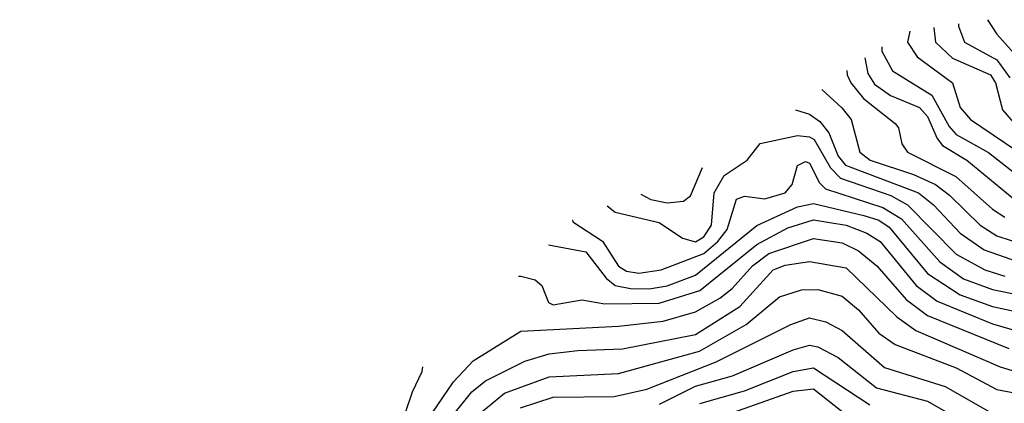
# Model space of a CAD drawing. Extents: x 501367 to 657802, y 482273 to 547541.
# Tile 144 of 256: x 542593 to 545014, y 532577 to 533521. Entities that reach past the tile are written whole.
import ezdxf

# ---------------------------------------------------------------- set-up
doc = ezdxf.new("R2010")
doc.units = 0

msp = doc.modelspace()

# ---------------------------------------------------------------- linework, layer by layer
at = {"layer": '0CON20XD'}
for points in [[(544972.7, 533520.7), (544995.1, 533485.1), (545037.6, 533437.6)], [(544781.7, 533492.4), (544775.9, 533465), (544799.3, 533429.3), (544886.3, 533365), (544905, 533304.5), (544930.6, 533275), (545100.4, 533160.4)], [(544840.6, 533501.1), (544844.5, 533465), (544886.4, 533426.4), (544979.8, 533385), (544991.9, 533365), (545008.9, 533298.9), (545046.1, 533256.1)], [(544901, 533510.1), (544901, 533505), (544915.7, 533465), (544995, 533422), (545027.6, 533377.6)], [(544712.3, 533453.7), (544712.9, 533442.9), (544738.7, 533395), (544835.2, 533335.2), (544878.2, 533258.2), (544895, 533238.5), (544975, 533193.8), (545069.5, 533119.5)], [(544671.2, 533427.1), (544678.5, 533388.5), (544695, 533361.9), (544734.3, 533334.3), (544805.2, 533305), (544825, 533282.6), (544848.3, 533228.3), (544861.5, 533211.5), (544921.6, 533175), (545033.3, 533083.3)], [(544626.7, 533395.3), (544627.7, 533385), (544636.3, 533365), (544667.2, 533327.2), (544745.4, 533265), (544753.2, 533255), (544761.5, 533215), (544776, 533195), (544894.9, 533134.9), (544984.5, 533054.5), (545015.1, 533035.1)], [(544565.3, 533348.6), (544613.9, 533303.9), (544637, 533275), (544658.9, 533195), (544684.2, 533175), (544790.2, 533140.2), (544844.8, 533115), (544879.2, 533089.2), (544954.4, 533015), (544995, 532989.1), (545066, 532966)], [(544500.1, 533299.1), (544535, 533288.2), (544560.6, 533270.6), (544582.7, 533242.7), (544605.3, 533185), (544623.1, 533163.1), (544802.9, 533095), (544839.5, 533065), (544905, 532995.2), (544964.3, 532954.3), (545046, 532926)], [(544037.3, 533062.6), (544057.5, 533047.5), (544165, 533022), (544223, 532983), (544255, 532974.3), (544275, 532986.6), (544293.6, 533015), (544300.3, 533095), (544325, 533137.6), (544381.8, 533175), (544413.9, 533216.1), (544505, 533235.7), (544535, 533232.6), (544545.9, 533225.9), (544586.4, 533156.4), (544610.8, 533130.8), (544685, 533105.1), (544735, 533088), (544775.8, 533065), (544895, 532943.8), (544965.8, 532905), (545015, 532889.6)], [(543952.5, 533028), (543953.4, 533023.4), (544026.1, 532976.1), (544065, 532914.4), (544085, 532902.3), (544115, 532897.1), (544170.6, 532905), (544275, 532945.5), (544309.8, 532975), (544332.1, 533005), (544355, 533079.5), (544375, 533086.4), (544425, 533080.4), (544475, 533094.6), (544492.1, 533115), (544505, 533162), (544525, 533172.1), (544535, 533167.5), (544559.6, 533119.6), (544574.3, 533105), (544715, 533058.9), (544761, 533031), (544855.1, 532925), (544913.4, 532883.4), (544985, 532856.7), (545053.3, 532843.3)], [(544120.1, 533091.3), (544145, 533078.1), (544185, 533070.3), (544225, 533074), (544242.6, 533087.4), (544272.2, 533157)], [(543893.5, 532966.5), (543985, 532949.9), (544034.6, 532884.6), (544057, 532867), (544095, 532859.2), (544141, 532859), (544185, 532865.9), (544255, 532892.2), (544405.7, 533014.3), (544505, 533060), (544545, 533068.8), (544668.7, 533038.7), (544705, 533027.2), (544730.6, 533010.6), (544825, 532896.5), (544905, 532843.8), (544985, 532815.1), (545065, 532797.9)], [(543819.4, 532889.9), (543825, 532889.5), (543860.4, 532880.4), (543876.8, 532866.8), (543892.9, 532825), (543905, 532819.4), (543975, 532831.4), (544032, 532822), (544165, 532823.8), (544265.4, 532854.6), (544405, 532967.4), (544481.5, 533008.5), (544545, 533028.3), (544625, 533015.1), (544675.9, 532995.9), (544708.9, 532975), (544797.1, 532867.1), (544848.7, 532828.7), (544985, 532772.6), (545055, 532751.8)], [(543607.2, 532552.8), (543659.7, 532630.3), (543708.1, 532681.9), (543825.3, 532754.7), (544065, 532766.5), (544175, 532779.4), (544255, 532801.8), (544314.3, 532835.7), (544345, 532859.8), (544394.3, 532915), (544435, 532945.3), (544545, 532982.6), (544615, 532972), (544655, 532952.4), (544700.5, 532915), (544772.5, 532832.5), (544825, 532792.9), (545025, 532711.7)], [(543664.8, 532555.2), (543704.6, 532605.4), (543738, 532632), (543835, 532680.7), (543895, 532698.4), (543965, 532706.6), (544075, 532710.9), (544255, 532746.2), (544363.2, 532815), (544445.7, 532905), (544475, 532916.8), (544535, 532926.3), (544625, 532910.6), (544749.4, 532789.4), (544796.5, 532756.5), (545003.4, 532666.6), (545065, 532647.8)], [(543715.5, 532545), (543785, 532602), (543895, 532642.4), (544065, 532650.1), (544264.7, 532705), (544379.1, 532770.9), (544461.3, 532838.7), (544515, 532855.9), (544555, 532857.4), (544615, 532840.8), (544655, 532807), (544705, 532749.8), (544745, 532721.5), (544895, 532664), (544995, 532611.1), (545073.5, 532596.5)], [(543824.2, 532565.8), (543905, 532592.1), (544055, 532593.8), (544135, 532611.8), (544305, 532678.8), (544488.8, 532771.2), (544535, 532787.6), (544575, 532777.8), (544615, 532756.1), (544719.3, 532665), (544868.7, 532618.7), (544985, 532551.8)], [(544166.3, 532575), (544255, 532619), (544345.4, 532644.5), (544495, 532708.9), (544535, 532720.3), (544555, 532716.4), (544605, 532689.7), (544699.5, 532615), (544825, 532582.2), (544965, 532502)], [(542593.4, 531664.2), (542605, 531661.2), (542643.6, 531705), (542705, 531738.9), (542765, 531799.5), (542796, 531844), (542832, 531928), (542854.5, 531965.5), (542964.2, 532075.8), (543065, 532132.9), (543130.9, 532195), (543246.5, 532273.5), (543395, 532328.5), (543425, 532346.6), (543465, 532384.1), (543507.9, 532455), (543558.9, 532605), (543582.3, 532655), (543584.1, 532666.8)], [(544265, 532576.9), (544375, 532607.9), (544495, 532655.4), (544545, 532664.3), (544683.4, 532573.4)], [(544335, 532550.1), (544495, 532607.2), (544545, 532612.6), (544630.5, 532545)]]:
    msp.add_lwpolyline(points, dxfattribs=at)

doc.saveas('drawing.dxf')
